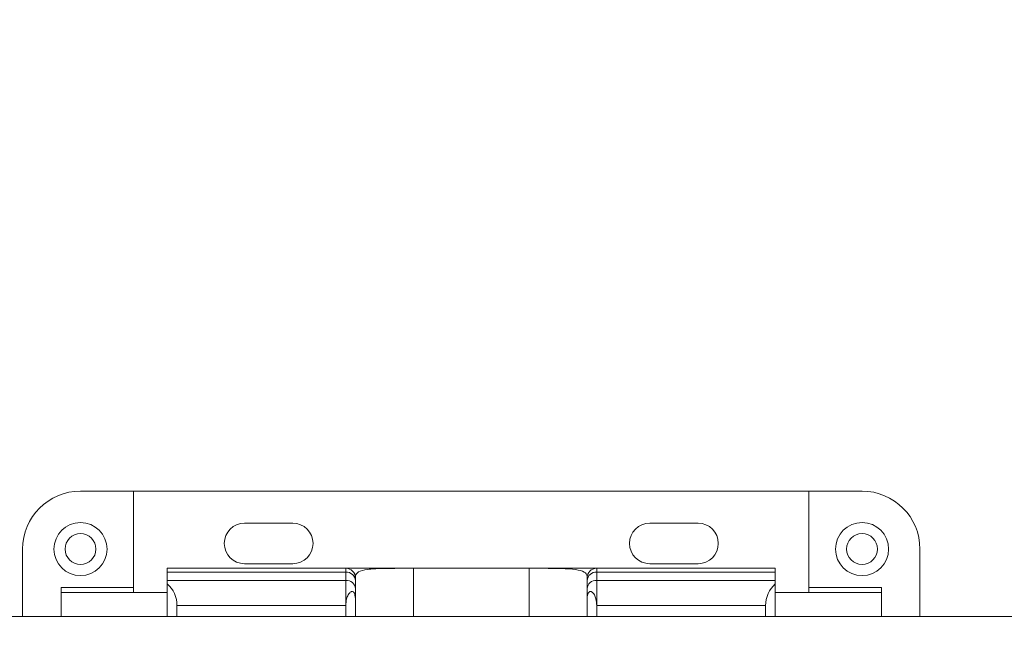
# Model space of a CAD drawing. Header units: inches. Extents: x 0.54 to 10.46, y 0.74 to 7.76.
# Tile 38 of 78: x 7.92 to 8.62, y 3.72 to 4.16. Entities that reach past the tile are written whole.
import ezdxf

# ---------------------------------------------------------------- set-up
doc = ezdxf.new("R2010")
doc.units = ezdxf.units.IN
doc.header["$MEASUREMENT"] = 0
doc.layers.add('BG', color=7, linetype='Continuous')
doc.layers.add('MCG-INT-4FT', color=7, linetype='Continuous')

# ---------------------------------------------------------------- blocks, each defined once
blk = doc.blocks.new('block 3')
at = {"layer": 'BG', "true_color": 0xffffff}
h = blk.add_hatch(color=7, dxfattribs=at)
h.dxf.hatch_style = 2
edge = h.paths.add_edge_path()
edge.add_spline(control_points=[(10.29599, 0.90612), (10.29599, 0.90612), (0.87112, 0.90612), (0.87112, 0.90612), (0.87016, 0.90612), (0.86938, 0.90689), (0.86938, 0.90785), (0.86938, 0.90785), (0.86938, 7.59215), (0.86938, 7.59215), (0.86938, 7.59311), (0.87016, 7.59389), (0.87112, 7.59389), (0.87112, 7.59389), (10.29599, 7.59389), (10.29599, 7.59389), (10.29696, 7.59389), (10.29773, 7.59311), (10.29773, 7.59215), (10.29773, 7.59215), (10.29773, 0.90785), (10.29773, 0.90785), (10.29773, 0.90689), (10.29696, 0.90612), (10.29599, 0.90612)], knot_values=[0, 0, 0, 0, 1, 1, 1, 2, 2, 2, 3, 3, 3, 4, 4, 4, 5, 5, 5, 6, 6, 6, 7, 7, 7, 8, 8, 8, 8], degree=3, periodic=1)
h.paths.add_polyline_path([(0.87286, 0.90959), (10.29426, 0.90959), (10.29426, 7.59042), (0.87286, 7.59042)])
at = {"layer": 'BG', "lineweight": 0}
blk.add_open_spline([(10.29599, 0.90612), (10.29599, 0.90612), (0.87112, 0.90612), (0.87112, 0.90612), (0.87016, 0.90612), (0.86938, 0.90689), (0.86938, 0.90785), (0.86938, 0.90785), (0.86938, 7.59215), (0.86938, 7.59215), (0.86938, 7.59311), (0.87016, 7.59389), (0.87112, 7.59389), (0.87112, 7.59389), (10.29599, 7.59389), (10.29599, 7.59389), (10.29696, 7.59389), (10.29773, 7.59311), (10.29773, 7.59215), (10.29773, 7.59215), (10.29773, 0.90785), (10.29773, 0.90785), (10.29773, 0.90689), (10.29696, 0.90612), (10.29599, 0.90612)], degree=3, knots=[0, 0, 0, 0, 1, 1, 1, 2, 2, 2, 3, 3, 3, 4, 4, 4, 5, 5, 5, 6, 6, 6, 7, 7, 7, 8, 8, 8, 8], dxfattribs=at)
blk = doc.blocks.new('block 2')
at = {"layer": 'BG'}
blk.add_blockref('block 3', (0, 0), dxfattribs=at)
blk = doc.blocks.new('block 69')
at = {"layer": 'BG', "true_color": 0xffffff}
h = blk.add_hatch(color=7, dxfattribs=at)
h.dxf.hatch_style = 2
edge = h.paths.add_edge_path()
edge.add_spline(control_points=[(10.46309, 0.739), (10.46309, 0.739), (0.53691, 0.739), (0.53691, 0.739), (0.53595, 0.739), (0.53517, 0.73978), (0.53517, 0.74074), (0.53517, 0.74074), (0.53517, 7.75926), (0.53517, 7.75926), (0.53517, 7.76022), (0.53595, 7.761), (0.53691, 7.761), (0.53691, 7.761), (10.46309, 7.761), (10.46309, 7.761), (10.46406, 7.761), (10.46483, 7.76022), (10.46483, 7.75926), (10.46483, 7.75926), (10.46483, 0.74074), (10.46483, 0.74074), (10.46483, 0.73978), (10.46406, 0.739), (10.46309, 0.739)], knot_values=[0, 0, 0, 0, 1, 1, 1, 2, 2, 2, 3, 3, 3, 4, 4, 4, 5, 5, 5, 6, 6, 6, 7, 7, 7, 8, 8, 8, 8], degree=3, periodic=1)
h.paths.add_polyline_path([(0.53864, 0.74248), (10.46136, 0.74248), (10.46136, 7.75752), (0.53864, 7.75752)])
at = {"layer": 'BG', "lineweight": 0}
blk.add_open_spline([(10.46309, 0.739), (10.46309, 0.739), (0.53691, 0.739), (0.53691, 0.739), (0.53595, 0.739), (0.53517, 0.73978), (0.53517, 0.74074), (0.53517, 0.74074), (0.53517, 7.75926), (0.53517, 7.75926), (0.53517, 7.76022), (0.53595, 7.761), (0.53691, 7.761), (0.53691, 7.761), (10.46309, 7.761), (10.46309, 7.761), (10.46406, 7.761), (10.46483, 7.76022), (10.46483, 7.75926), (10.46483, 7.75926), (10.46483, 0.74074), (10.46483, 0.74074), (10.46483, 0.73978), (10.46406, 0.739), (10.46309, 0.739)], degree=3, knots=[0, 0, 0, 0, 1, 1, 1, 2, 2, 2, 3, 3, 3, 4, 4, 4, 5, 5, 5, 6, 6, 6, 7, 7, 7, 8, 8, 8, 8], dxfattribs=at)
blk = doc.blocks.new('block 68')
at = {"layer": 'BG'}
blk.add_blockref('block 69', (0, 0), dxfattribs=at)
blk = doc.blocks.new('block 1604')
at = {"layer": 'MCG-INT-4FT', "color": 7, "lineweight": 5, "true_color": 0xffffff}
blk.add_lwpolyline([(1.02982, 3.73097), (8.87607, 3.73097)], dxfattribs=at)
blk = doc.blocks.new('block 2358')
at = {"layer": 'MCG-INT-4FT', "color": 7, "lineweight": 5, "true_color": 0xffffff}
blk.add_lwpolyline([(8.20078, 3.76554), (8.15238, 3.76554)], dxfattribs=at)
blk = doc.blocks.new('block 2359')
at = {"layer": 'MCG-INT-4FT', "color": 7, "lineweight": 5, "true_color": 0xffffff}
blk.add_lwpolyline([(8.33212, 3.76554), (8.28373, 3.76554)], dxfattribs=at)
blk = doc.blocks.new('block 2361')
at = {"layer": 'MCG-INT-4FT', "color": 7, "lineweight": 5, "true_color": 0xffffff}
blk.add_open_spline([(8.50322, 3.77936), (8.50322, 3.78986), (8.51174, 3.79838), (8.52223, 3.79838), (8.53273, 3.79838), (8.54125, 3.78986), (8.54125, 3.77936), (8.54125, 3.76886), (8.53273, 3.76035), (8.52223, 3.76035), (8.51174, 3.76035), (8.50322, 3.76886), (8.50322, 3.77936), (8.50322, 3.77936), (8.50322, 3.77936), (8.50322, 3.77936)], degree=3, knots=[0, 0, 0, 0, 1, 1, 1, 2, 2, 2, 3, 3, 3, 4, 4, 4, 5, 5, 5, 5], dxfattribs=at)
blk = doc.blocks.new('block 2362')
at = {"layer": 'MCG-INT-4FT', "color": 7, "lineweight": 5, "true_color": 0xffffff}
blk.add_lwpolyline([(8.53606, 3.74826), (8.53606, 3.75171)], dxfattribs=at)
blk = doc.blocks.new('block 2363')
at = {"layer": 'MCG-INT-4FT', "color": 7, "lineweight": 5, "true_color": 0xffffff}
blk.add_lwpolyline([(8.48421, 3.75171), (8.53606, 3.75171)], dxfattribs=at)
blk = doc.blocks.new('block 2364')
at = {"layer": 'MCG-INT-4FT', "color": 7, "lineweight": 5, "true_color": 0xffffff}
blk.add_lwpolyline([(8.48421, 3.82084), (8.48421, 3.75171)], dxfattribs=at)
blk = doc.blocks.new('block 2365')
at = {"layer": 'MCG-INT-4FT', "color": 7, "lineweight": 5, "true_color": 0xffffff}
blk.add_lwpolyline([(8.52223, 3.82084), (8.48421, 3.82084)], dxfattribs=at)
blk = doc.blocks.new('block 2366')
at = {"layer": 'MCG-INT-4FT', "color": 7, "lineweight": 5, "true_color": 0xffffff}
blk.add_open_spline([(8.56371, 3.77936), (8.56371, 3.80227), (8.54514, 3.82084), (8.52223, 3.82084)], degree=3, dxfattribs=at)
blk = doc.blocks.new('block 2367')
at = {"layer": 'MCG-INT-4FT', "color": 7, "lineweight": 5, "true_color": 0xffffff}
blk.add_lwpolyline([(8.56371, 3.77936), (8.56371, 3.73097)], dxfattribs=at)
blk = doc.blocks.new('block 2374')
at = {"layer": 'MCG-INT-4FT', "color": 7, "lineweight": 5, "true_color": 0xffffff}
blk.add_open_spline([(8.51117, 3.77936), (8.51117, 3.78547), (8.51613, 3.79043), (8.52223, 3.79043), (8.52834, 3.79043), (8.5333, 3.78547), (8.5333, 3.77936), (8.5333, 3.77326), (8.52834, 3.7683), (8.52223, 3.7683), (8.51613, 3.7683), (8.51117, 3.77326), (8.51117, 3.77936), (8.51117, 3.77936), (8.51117, 3.77936), (8.51117, 3.77936)], degree=3, knots=[0, 0, 0, 0, 1, 1, 1, 2, 2, 2, 3, 3, 3, 4, 4, 4, 5, 5, 5, 5], dxfattribs=at)
blk = doc.blocks.new('block 2376')
at = {"layer": 'MCG-INT-4FT', "color": 7, "lineweight": 5, "true_color": 0xffffff}
blk.add_open_spline([(7.94326, 3.77936), (7.94326, 3.78986), (7.95177, 3.79838), (7.96227, 3.79838), (7.97277, 3.79838), (7.98129, 3.78986), (7.98129, 3.77936), (7.98129, 3.76886), (7.97277, 3.76035), (7.96227, 3.76035), (7.95177, 3.76035), (7.94326, 3.76886), (7.94326, 3.77936), (7.94326, 3.77936), (7.94326, 3.77936), (7.94326, 3.77936)], degree=3, knots=[0, 0, 0, 0, 1, 1, 1, 2, 2, 2, 3, 3, 3, 4, 4, 4, 5, 5, 5, 5], dxfattribs=at)
blk = doc.blocks.new('block 2384')
at = {"layer": 'MCG-INT-4FT', "color": 7, "lineweight": 5, "true_color": 0xffffff}
blk.add_lwpolyline([(7.9208, 3.73097), (7.9208, 3.77936)], dxfattribs=at)
blk = doc.blocks.new('block 2385')
at = {"layer": 'MCG-INT-4FT', "color": 7, "lineweight": 5, "true_color": 0xffffff}
blk.add_open_spline([(7.96227, 3.82084), (7.93937, 3.82084), (7.9208, 3.80227), (7.9208, 3.77936)], degree=3, dxfattribs=at)
blk = doc.blocks.new('block 2386')
at = {"layer": 'MCG-INT-4FT', "color": 7, "lineweight": 5, "true_color": 0xffffff}
blk.add_lwpolyline([(7.96227, 3.82084), (8.0003, 3.82084)], dxfattribs=at)
blk = doc.blocks.new('block 2387')
at = {"layer": 'MCG-INT-4FT', "color": 7, "lineweight": 5, "true_color": 0xffffff}
blk.add_lwpolyline([(8.0003, 3.82084), (8.0003, 3.75171)], dxfattribs=at)
blk = doc.blocks.new('block 2388')
at = {"layer": 'MCG-INT-4FT', "color": 7, "lineweight": 5, "true_color": 0xffffff}
blk.add_lwpolyline([(8.0003, 3.75171), (7.94845, 3.75171)], dxfattribs=at)
blk = doc.blocks.new('block 2389')
at = {"layer": 'MCG-INT-4FT', "color": 7, "lineweight": 5, "true_color": 0xffffff}
blk.add_lwpolyline([(7.94845, 3.74826), (7.94845, 3.75171)], dxfattribs=at)
blk = doc.blocks.new('block 2390')
at = {"layer": 'MCG-INT-4FT', "color": 7, "lineweight": 5, "true_color": 0xffffff}
blk.add_open_spline([(7.95121, 3.77936), (7.95121, 3.78547), (7.95617, 3.79043), (7.96227, 3.79043), (7.96838, 3.79043), (7.97334, 3.78547), (7.97334, 3.77936), (7.97334, 3.77326), (7.96838, 3.7683), (7.96227, 3.7683), (7.95617, 3.7683), (7.95121, 3.77326), (7.95121, 3.77936), (7.95121, 3.77936), (7.95121, 3.77936), (7.95121, 3.77936)], degree=3, knots=[0, 0, 0, 0, 1, 1, 1, 2, 2, 2, 3, 3, 3, 4, 4, 4, 5, 5, 5, 5], dxfattribs=at)
blk = doc.blocks.new('block 2392')
at = {"layer": 'MCG-INT-4FT', "color": 7, "lineweight": 5, "true_color": 0xffffff}
blk.add_lwpolyline([(8.1593, 3.73892), (8.1593, 3.75089)], dxfattribs=at)
blk = doc.blocks.new('block 2393')
at = {"layer": 'MCG-INT-4FT', "color": 7, "lineweight": 5, "true_color": 0xffffff}
blk.add_open_spline([(8.15238, 3.73892), (8.15249, 3.74052), (8.15259, 3.74213), (8.15295, 3.74363), (8.1532, 3.74465), (8.15356, 3.74563), (8.15403, 3.74649), (8.15435, 3.74707), (8.15471, 3.74761), (8.15513, 3.74804), (8.15543, 3.74833), (8.15574, 3.74858), (8.15609, 3.74874), (8.15634, 3.74885), (8.1566, 3.74892), (8.15687, 3.74892), (8.15709, 3.74892), (8.15731, 3.74887), (8.15752, 3.74877), (8.15772, 3.74867), (8.15792, 3.74851), (8.15809, 3.74832), (8.15825, 3.74813), (8.15839, 3.7479), (8.15851, 3.74766), (8.15871, 3.74725), (8.15885, 3.74678), (8.15895, 3.7463), (8.15932, 3.74463), (8.1593, 3.74284), (8.1593, 3.74109), (8.15929, 3.74036), (8.1593, 3.73964), (8.1593, 3.73892)], degree=3, knots=[0, 0, 0, 0, 1, 1, 1, 2, 2, 2, 3, 3, 3, 4, 4, 4, 5, 5, 5, 6, 6, 6, 7, 7, 7, 8, 8, 8, 9, 9, 9, 10, 10, 10, 11, 11, 11, 11], dxfattribs=at)
blk = doc.blocks.new('block 2394')
at = {"layer": 'MCG-INT-4FT', "color": 7, "lineweight": 5, "true_color": 0xffffff}
blk.add_lwpolyline([(8.15238, 3.75688), (8.15238, 3.73892)], dxfattribs=at)
blk = doc.blocks.new('block 2395')
at = {"layer": 'MCG-INT-4FT', "color": 7, "lineweight": 5, "true_color": 0xffffff}
blk.add_open_spline([(8.1593, 3.75089), (8.15902, 3.75444), (8.15594, 3.75711), (8.15238, 3.75688)], degree=3, dxfattribs=at)
blk = doc.blocks.new('block 2396')
at = {"layer": 'MCG-INT-4FT', "color": 7, "lineweight": 5, "true_color": 0xffffff}
blk.add_lwpolyline([(8.1593, 3.73097), (8.1593, 3.73892)], dxfattribs=at)
blk = doc.blocks.new('block 2397')
at = {"layer": 'MCG-INT-4FT', "color": 7, "lineweight": 5, "true_color": 0xffffff}
blk.add_lwpolyline([(8.15238, 3.73097), (8.15238, 3.73892)], dxfattribs=at)
blk = doc.blocks.new('block 2398')
at = {"layer": 'MCG-INT-4FT', "color": 7, "lineweight": 5, "true_color": 0xffffff}
blk.add_lwpolyline([(8.33212, 3.75688), (8.33212, 3.73892)], dxfattribs=at)
blk = doc.blocks.new('block 2399')
at = {"layer": 'MCG-INT-4FT', "color": 7, "lineweight": 5, "true_color": 0xffffff}
blk.add_open_spline([(8.33212, 3.73892), (8.33202, 3.74052), (8.33192, 3.74213), (8.33156, 3.74363), (8.33131, 3.74465), (8.33095, 3.74563), (8.33048, 3.74649), (8.33016, 3.74707), (8.3298, 3.74761), (8.32938, 3.74804), (8.32908, 3.74833), (8.32876, 3.74858), (8.32842, 3.74874), (8.32817, 3.74885), (8.32791, 3.74892), (8.32764, 3.74892), (8.32742, 3.74892), (8.3272, 3.74887), (8.32699, 3.74877), (8.32679, 3.74867), (8.32659, 3.74851), (8.32642, 3.74832), (8.32626, 3.74813), (8.32612, 3.7479), (8.326, 3.74766), (8.3258, 3.74725), (8.32566, 3.74678), (8.32555, 3.7463), (8.32519, 3.74463), (8.32521, 3.74284), (8.32521, 3.74109), (8.32522, 3.74036), (8.32521, 3.73964), (8.32521, 3.73892)], degree=3, knots=[0, 0, 0, 0, 1, 1, 1, 2, 2, 2, 3, 3, 3, 4, 4, 4, 5, 5, 5, 6, 6, 6, 7, 7, 7, 8, 8, 8, 9, 9, 9, 10, 10, 10, 11, 11, 11, 11], dxfattribs=at)
blk = doc.blocks.new('block 2400')
at = {"layer": 'MCG-INT-4FT', "color": 7, "lineweight": 5, "true_color": 0xffffff}
blk.add_lwpolyline([(8.32521, 3.73892), (8.32521, 3.75089)], dxfattribs=at)
blk = doc.blocks.new('block 2401')
at = {"layer": 'MCG-INT-4FT', "color": 7, "lineweight": 5, "true_color": 0xffffff}
blk.add_open_spline([(8.33212, 3.75688), (8.32857, 3.75711), (8.32549, 3.75444), (8.32521, 3.75089)], degree=3, dxfattribs=at)
blk = doc.blocks.new('block 2402')
at = {"layer": 'MCG-INT-4FT', "color": 7, "lineweight": 5, "true_color": 0xffffff}
blk.add_lwpolyline([(8.32521, 3.73097), (8.32521, 3.73892)], dxfattribs=at)
blk = doc.blocks.new('block 2403')
at = {"layer": 'MCG-INT-4FT', "color": 7, "lineweight": 5, "true_color": 0xffffff}
blk.add_lwpolyline([(8.33212, 3.73097), (8.33212, 3.73892)], dxfattribs=at)
blk = doc.blocks.new('block 2416')
at = {"layer": 'MCG-INT-4FT', "color": 7, "lineweight": 5, "true_color": 0xffffff}
blk.add_lwpolyline([(8.03141, 3.73892), (8.15238, 3.73892)], dxfattribs=at)
blk = doc.blocks.new('block 2417')
at = {"layer": 'MCG-INT-4FT', "color": 7, "lineweight": 5, "true_color": 0xffffff}
blk.add_open_spline([(8.03141, 3.73892), (8.03141, 3.74482), (8.02889, 3.75044), (8.02449, 3.75437)], degree=3, dxfattribs=at)
blk = doc.blocks.new('block 2418')
at = {"layer": 'MCG-INT-4FT', "color": 7, "lineweight": 5, "true_color": 0xffffff}
blk.add_lwpolyline([(8.02449, 3.75437), (8.02449, 3.75688)], dxfattribs=at)
blk = doc.blocks.new('block 2419')
at = {"layer": 'MCG-INT-4FT', "color": 7, "lineweight": 5, "true_color": 0xffffff}
blk.add_lwpolyline([(8.02449, 3.75688), (8.15238, 3.75688)], dxfattribs=at)
blk = doc.blocks.new('block 2420')
at = {"layer": 'MCG-INT-4FT', "color": 7, "lineweight": 5, "true_color": 0xffffff}
blk.add_lwpolyline([(8.02449, 3.73097), (8.02449, 3.75437)], dxfattribs=at)
blk = doc.blocks.new('block 2421')
at = {"layer": 'MCG-INT-4FT', "color": 7, "lineweight": 5, "true_color": 0xffffff}
blk.add_lwpolyline([(8.03141, 3.73097), (8.03141, 3.73892)], dxfattribs=at)
blk = doc.blocks.new('block 2427')
at = {"layer": 'MCG-INT-4FT', "color": 7, "lineweight": 5, "true_color": 0xffffff}
blk.add_lwpolyline([(8.46002, 3.75437), (8.46002, 3.75688)], dxfattribs=at)
blk = doc.blocks.new('block 2428')
at = {"layer": 'MCG-INT-4FT', "color": 7, "lineweight": 5, "true_color": 0xffffff}
blk.add_open_spline([(8.46002, 3.75437), (8.45562, 3.75044), (8.4531, 3.74482), (8.4531, 3.73892)], degree=3, dxfattribs=at)
blk = doc.blocks.new('block 2429')
at = {"layer": 'MCG-INT-4FT', "color": 7, "lineweight": 5, "true_color": 0xffffff}
blk.add_lwpolyline([(8.4531, 3.73892), (8.33212, 3.73892)], dxfattribs=at)
blk = doc.blocks.new('block 2430')
at = {"layer": 'MCG-INT-4FT', "color": 7, "lineweight": 5, "true_color": 0xffffff}
blk.add_lwpolyline([(8.46002, 3.75688), (8.33212, 3.75688)], dxfattribs=at)
blk = doc.blocks.new('block 2431')
at = {"layer": 'MCG-INT-4FT', "color": 7, "lineweight": 5, "true_color": 0xffffff}
blk.add_lwpolyline([(8.4531, 3.73097), (8.4531, 3.73892)], dxfattribs=at)
blk = doc.blocks.new('block 2432')
at = {"layer": 'MCG-INT-4FT', "color": 7, "lineweight": 5, "true_color": 0xffffff}
blk.add_lwpolyline([(8.46002, 3.73097), (8.46002, 3.75437)], dxfattribs=at)
blk = doc.blocks.new('block 2440')
at = {"layer": 'MCG-INT-4FT', "color": 7, "lineweight": 5, "true_color": 0xffffff}
blk.add_lwpolyline([(8.15238, 3.76276), (8.15238, 3.75688)], dxfattribs=at)
blk = doc.blocks.new('block 2441')
at = {"layer": 'MCG-INT-4FT', "color": 7, "lineweight": 5, "true_color": 0xffffff}
blk.add_lwpolyline([(8.02449, 3.76276), (8.15238, 3.76276)], dxfattribs=at)
blk = doc.blocks.new('block 2442')
at = {"layer": 'MCG-INT-4FT', "color": 7, "lineweight": 5, "true_color": 0xffffff}
blk.add_lwpolyline([(8.02449, 3.75688), (8.02449, 3.76276)], dxfattribs=at)
blk = doc.blocks.new('block 2443')
at = {"layer": 'MCG-INT-4FT', "color": 7, "lineweight": 5, "true_color": 0xffffff}
blk.add_open_spline([(8.1593, 3.75677), (8.15902, 3.76033), (8.15594, 3.763), (8.15238, 3.76276)], degree=3, dxfattribs=at)
blk = doc.blocks.new('block 2444')
at = {"layer": 'MCG-INT-4FT', "color": 7, "lineweight": 5, "true_color": 0xffffff}
blk.add_lwpolyline([(8.1593, 3.75089), (8.1593, 3.75677)], dxfattribs=at)
blk = doc.blocks.new('block 2445')
at = {"layer": 'MCG-INT-4FT', "color": 7, "lineweight": 5, "true_color": 0xffffff}
blk.add_lwpolyline([(8.33212, 3.76276), (8.33212, 3.75688)], dxfattribs=at)
blk = doc.blocks.new('block 2446')
at = {"layer": 'MCG-INT-4FT', "color": 7, "lineweight": 5, "true_color": 0xffffff}
blk.add_open_spline([(8.33212, 3.76276), (8.32857, 3.763), (8.32549, 3.76033), (8.32521, 3.75677)], degree=3, dxfattribs=at)
blk = doc.blocks.new('block 2447')
at = {"layer": 'MCG-INT-4FT', "color": 7, "lineweight": 5, "true_color": 0xffffff}
blk.add_lwpolyline([(8.32521, 3.75089), (8.32521, 3.75677)], dxfattribs=at)
blk = doc.blocks.new('block 2448')
at = {"layer": 'MCG-INT-4FT', "color": 7, "lineweight": 5, "true_color": 0xffffff}
blk.add_lwpolyline([(8.46002, 3.76276), (8.33212, 3.76276)], dxfattribs=at)
blk = doc.blocks.new('block 2449')
at = {"layer": 'MCG-INT-4FT', "color": 7, "lineweight": 5, "true_color": 0xffffff}
blk.add_lwpolyline([(8.46002, 3.75688), (8.46002, 3.76276)], dxfattribs=at)
blk = doc.blocks.new('block 2460')
at = {"layer": 'MCG-INT-4FT', "color": 7, "lineweight": 5, "true_color": 0xffffff}
blk.add_lwpolyline([(8.15238, 3.76554), (8.15238, 3.76276)], dxfattribs=at)
blk = doc.blocks.new('block 2461')
at = {"layer": 'MCG-INT-4FT', "color": 7, "lineweight": 5, "true_color": 0xffffff}
blk.add_lwpolyline([(8.02449, 3.76554), (8.15238, 3.76554)], dxfattribs=at)
blk = doc.blocks.new('block 2462')
at = {"layer": 'MCG-INT-4FT', "color": 7, "lineweight": 5, "true_color": 0xffffff}
blk.add_lwpolyline([(8.02449, 3.76276), (8.02449, 3.76554)], dxfattribs=at)
blk = doc.blocks.new('block 2463')
at = {"layer": 'MCG-INT-4FT', "color": 7, "lineweight": 5, "true_color": 0xffffff}
blk.add_open_spline([(8.1593, 3.75862), (8.1593, 3.76244), (8.1562, 3.76554), (8.15238, 3.76554)], degree=3, dxfattribs=at)
blk = doc.blocks.new('block 2464')
at = {"layer": 'MCG-INT-4FT', "color": 7, "lineweight": 5, "true_color": 0xffffff}
blk.add_lwpolyline([(8.1593, 3.75677), (8.1593, 3.75862)], dxfattribs=at)
blk = doc.blocks.new('block 2465')
at = {"layer": 'MCG-INT-4FT', "color": 7, "lineweight": 5, "true_color": 0xffffff}
blk.add_lwpolyline([(8.33212, 3.76554), (8.33212, 3.76276)], dxfattribs=at)
blk = doc.blocks.new('block 2466')
at = {"layer": 'MCG-INT-4FT', "color": 7, "lineweight": 5, "true_color": 0xffffff}
blk.add_open_spline([(8.33212, 3.76554), (8.32831, 3.76554), (8.32521, 3.76244), (8.32521, 3.75862)], degree=3, dxfattribs=at)
blk = doc.blocks.new('block 2467')
at = {"layer": 'MCG-INT-4FT', "color": 7, "lineweight": 5, "true_color": 0xffffff}
blk.add_lwpolyline([(8.32521, 3.75677), (8.32521, 3.75862)], dxfattribs=at)
blk = doc.blocks.new('block 2468')
at = {"layer": 'MCG-INT-4FT', "color": 7, "lineweight": 5, "true_color": 0xffffff}
blk.add_lwpolyline([(8.46002, 3.76554), (8.33212, 3.76554)], dxfattribs=at)
blk = doc.blocks.new('block 2469')
at = {"layer": 'MCG-INT-4FT', "color": 7, "lineweight": 5, "true_color": 0xffffff}
blk.add_lwpolyline([(8.46002, 3.76276), (8.46002, 3.76554)], dxfattribs=at)
blk = doc.blocks.new('block 2483')
at = {"layer": 'MCG-INT-4FT', "color": 7, "lineweight": 5, "true_color": 0xffffff}
blk.add_open_spline([(8.28373, 3.76554), (8.28839, 3.76554), (8.29305, 3.76554), (8.29745, 3.76552), (8.30186, 3.7655), (8.306, 3.76545), (8.30963, 3.76527), (8.31325, 3.7651), (8.31637, 3.76481), (8.31885, 3.76432), (8.3213, 3.76384), (8.32314, 3.76317), (8.32409, 3.76223), (8.32478, 3.76155), (8.32499, 3.76073), (8.32521, 3.75991)], degree=3, knots=[0, 0, 0, 0, 1, 1, 1, 2, 2, 2, 3, 3, 3, 4, 4, 4, 5, 5, 5, 5], dxfattribs=at)
blk = doc.blocks.new('block 2484')
at = {"layer": 'MCG-INT-4FT', "color": 7, "lineweight": 5, "true_color": 0xffffff}
blk.add_lwpolyline([(8.28373, 3.76554), (8.20078, 3.76554)], dxfattribs=at)
blk = doc.blocks.new('block 2485')
at = {"layer": 'MCG-INT-4FT', "color": 7, "lineweight": 5, "true_color": 0xffffff}
blk.add_open_spline([(8.1593, 3.75991), (8.15972, 3.76103), (8.16015, 3.76215), (8.16151, 3.76298), (8.16287, 3.76381), (8.16518, 3.76434), (8.16806, 3.76472), (8.17089, 3.76508), (8.17428, 3.76528), (8.1781, 3.76539), (8.18195, 3.7655), (8.18623, 3.76552), (8.1907, 3.76553), (8.19399, 3.76554), (8.19738, 3.76554), (8.20078, 3.76554)], degree=3, knots=[0, 0, 0, 0, 1, 1, 1, 2, 2, 2, 3, 3, 3, 4, 4, 4, 5, 5, 5, 5], dxfattribs=at)
blk = doc.blocks.new('block 2488')
at = {"layer": 'MCG-INT-4FT', "color": 7, "lineweight": 5, "true_color": 0xffffff}
blk.add_lwpolyline([(8.32521, 3.75862), (8.32521, 3.75991)], dxfattribs=at)
blk = doc.blocks.new('block 2489')
at = {"layer": 'MCG-INT-4FT', "color": 7, "lineweight": 5, "true_color": 0xffffff}
blk.add_lwpolyline([(8.1593, 3.75991), (8.1593, 3.75862)], dxfattribs=at)
blk = doc.blocks.new('block 2490')
at = {"layer": 'MCG-INT-4FT', "color": 7, "lineweight": 5, "true_color": 0xffffff}
blk.add_lwpolyline([(8.20078, 3.76554), (8.20078, 3.73097)], dxfattribs=at)
blk = doc.blocks.new('block 2492')
at = {"layer": 'MCG-INT-4FT', "color": 7, "lineweight": 5, "true_color": 0xffffff}
blk.add_lwpolyline([(8.28373, 3.73097), (8.28373, 3.76554)], dxfattribs=at)
blk = doc.blocks.new('block 2494')
at = {"layer": 'MCG-INT-4FT', "color": 7, "lineweight": 5, "true_color": 0xffffff}
blk.add_lwpolyline([(7.94845, 3.74826), (7.94845, 3.73097)], dxfattribs=at)
blk = doc.blocks.new('block 2495')
at = {"layer": 'MCG-INT-4FT', "color": 7, "lineweight": 5, "true_color": 0xffffff}
blk.add_lwpolyline([(8.02449, 3.74826), (7.94845, 3.74826)], dxfattribs=at)
blk = doc.blocks.new('block 2498')
at = {"layer": 'MCG-INT-4FT', "color": 7, "lineweight": 5, "true_color": 0xffffff}
blk.add_lwpolyline([(8.53606, 3.74826), (8.53606, 3.73097)], dxfattribs=at)
blk = doc.blocks.new('block 2499')
at = {"layer": 'MCG-INT-4FT', "color": 7, "lineweight": 5, "true_color": 0xffffff}
blk.add_lwpolyline([(8.46002, 3.74826), (8.53606, 3.74826)], dxfattribs=at)
blk = doc.blocks.new('block 2502')
at = {"layer": 'MCG-INT-4FT', "color": 7, "lineweight": 5, "true_color": 0xffffff}
blk.add_lwpolyline([(8.0003, 3.74826), (8.0003, 3.75171)], dxfattribs=at)
blk = doc.blocks.new('block 2503')
at = {"layer": 'MCG-INT-4FT', "color": 7, "lineweight": 5, "true_color": 0xffffff}
blk.add_lwpolyline([(8.48421, 3.74826), (8.48421, 3.75171)], dxfattribs=at)
blk = doc.blocks.new('block 2506')
at = {"layer": 'MCG-INT-4FT', "color": 7, "lineweight": 5, "true_color": 0xffffff}
blk.add_lwpolyline([(8.37015, 3.7979), (8.40471, 3.7979)], dxfattribs=at)
blk = doc.blocks.new('block 2507')
at = {"layer": 'MCG-INT-4FT', "color": 7, "lineweight": 5, "true_color": 0xffffff}
blk.add_open_spline([(8.37015, 3.7979), (8.36213, 3.7979), (8.35563, 3.7914), (8.35563, 3.78338), (8.35563, 3.77536), (8.36213, 3.76886), (8.37015, 3.76886)], degree=3, knots=[0, 0, 0, 0, 1, 1, 1, 2, 2, 2, 2], dxfattribs=at)
blk = doc.blocks.new('block 2508')
at = {"layer": 'MCG-INT-4FT', "color": 7, "lineweight": 5, "true_color": 0xffffff}
blk.add_lwpolyline([(8.40471, 3.76886), (8.37015, 3.76886)], dxfattribs=at)
blk = doc.blocks.new('block 2509')
at = {"layer": 'MCG-INT-4FT', "color": 7, "lineweight": 5, "true_color": 0xffffff}
blk.add_open_spline([(8.40471, 3.76886), (8.41273, 3.76886), (8.41923, 3.77536), (8.41923, 3.78338), (8.41923, 3.7914), (8.41273, 3.7979), (8.40471, 3.7979)], degree=3, knots=[0, 0, 0, 0, 1, 1, 1, 2, 2, 2, 2], dxfattribs=at)
blk = doc.blocks.new('block 2510')
at = {"layer": 'MCG-INT-4FT', "color": 7, "lineweight": 5, "true_color": 0xffffff}
blk.add_lwpolyline([(8.0798, 3.76886), (8.11436, 3.76886)], dxfattribs=at)
blk = doc.blocks.new('block 2511')
at = {"layer": 'MCG-INT-4FT', "color": 7, "lineweight": 5, "true_color": 0xffffff}
blk.add_open_spline([(8.11436, 3.76886), (8.12238, 3.76886), (8.12888, 3.77536), (8.12888, 3.78338), (8.12888, 3.7914), (8.12238, 3.7979), (8.11436, 3.7979)], degree=3, knots=[0, 0, 0, 0, 1, 1, 1, 2, 2, 2, 2], dxfattribs=at)
blk = doc.blocks.new('block 2512')
at = {"layer": 'MCG-INT-4FT', "color": 7, "lineweight": 5, "true_color": 0xffffff}
blk.add_lwpolyline([(8.11436, 3.7979), (8.0798, 3.7979)], dxfattribs=at)
blk = doc.blocks.new('block 2513')
at = {"layer": 'MCG-INT-4FT', "color": 7, "lineweight": 5, "true_color": 0xffffff}
blk.add_open_spline([(8.0798, 3.7979), (8.07178, 3.7979), (8.06528, 3.7914), (8.06528, 3.78338), (8.06528, 3.77536), (8.07178, 3.76886), (8.0798, 3.76886)], degree=3, knots=[0, 0, 0, 0, 1, 1, 1, 2, 2, 2, 2], dxfattribs=at)
blk = doc.blocks.new('block 2514')
at = {"layer": 'MCG-INT-4FT', "color": 7, "lineweight": 5, "true_color": 0xffffff}
blk.add_lwpolyline([(8.48421, 3.82084), (8.0003, 3.82084)], dxfattribs=at)

msp = doc.modelspace()

# ---------------------------------------------------------------- block references
at = {"layer": 'BG'}
for name in ['block 68', 'block 2']:
    msp.add_blockref(name, (0, 0), dxfattribs=at)
at = {"layer": 'MCG-INT-4FT'}
for name in ['block 2385', 'block 2386', 'block 2387', 'block 2514', 'block 2364', 'block 2365', 'block 2366', 'block 2376', 'block 2513', 'block 2512', 'block 2511', 'block 2507', 'block 2506', 'block 2509', 'block 2361', 'block 2390', 'block 2374', 'block 2384', 'block 2367', 'block 2510', 'block 2508', 'block 2461', 'block 2462', 'block 2441', 'block 2442', 'block 2358', 'block 2460', 'block 2463', 'block 2443', 'block 2440', 'block 2485', 'block 2484', 'block 2490', 'block 2359', 'block 2483', 'block 2492', 'block 2466', 'block 2446', 'block 2465', 'block 2468', 'block 2445', 'block 2448', 'block 2469', 'block 2449', 'block 2418', 'block 2419', 'block 2417', 'block 2420', 'block 2395', 'block 2394', 'block 2489', 'block 2464', 'block 2444', 'block 2488', 'block 2467', 'block 2401', 'block 2447', 'block 2398', 'block 2430', 'block 2428', 'block 2427', 'block 2432', 'block 2388', 'block 2389', 'block 2494', 'block 2495', 'block 2502', 'block 2393', 'block 2392', 'block 2399', 'block 2400', 'block 2499', 'block 2363', 'block 2503', 'block 2362', 'block 2498', 'block 2416', 'block 2421', 'block 2397', 'block 2396', 'block 2402', 'block 2403', 'block 2429', 'block 2431', 'block 1604']:
    msp.add_blockref(name, (0, 0), dxfattribs=at)

doc.saveas('drawing.dxf')
